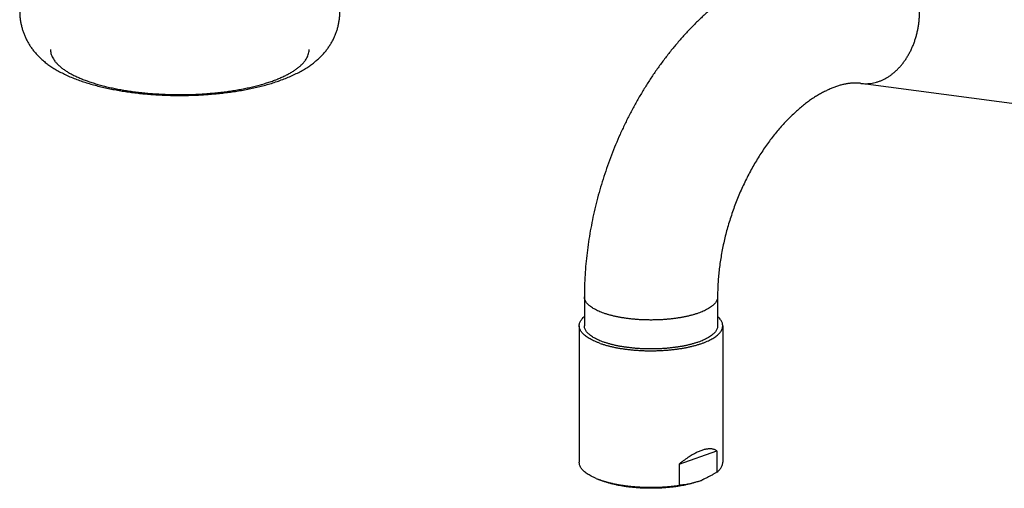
# Model space of a CAD drawing. Header units: millimetres. Extents: x 177 to 351, y 32 to 305.
# Tile 2 of 80: x 187.34 to 206.55, y 72.48 to 81.62. Entities that reach past the tile are written whole.
import ezdxf

# ---------------------------------------------------------------- set-up
doc = ezdxf.new("R2010")
doc.units = ezdxf.units.MM
doc.header["$LTSCALE"] = 30.734
doc.layers.get('0').update_dxf_attribs({"linetype": 'CONTINUOUS'})

msp = doc.modelspace()

# ---------------------------------------------------------------- linework, layer by layer
at = {"color": 7, "linetype": 'Continuous'}
for p, q in [((209.37, 79.624), (203.755, 80.375)), ((198.357, 76.212), (198.357, 75.647)), ((200.957, 76.212), (200.957, 75.647)), ((198.257, 75.647), (198.257, 72.983)), ((201.057, 75.647), (201.057, 72.983)), ((200.209, 72.949), (200.944, 73.205)), ((200.944, 73.205), (200.944, 72.791)), ((200.209, 72.949), (200.209, 72.535)), ((198.586, 72.669), (198.663, 72.637))]:
    msp.add_line(p, q, dxfattribs=at)
for centre, radius, start, end in [((199.158, 74.053), 1.498, 247.5545, 250.7193), ((199.148, 73.809), 1.268, 247.5146, 247.6842), ((199.221, 74.227), 1.683, 250.6519, 250.783), ((200.089, 74.006), 1.48, 289.2404, 292.5055), ((200.12, 73.925), 1.393, 289.1398, 292.4458)]:
    msp.add_arc(centre, radius, start, end, dxfattribs=at)
for points, knots in [([(188.646, 83.187), (188.637, 83.184), (188.59, 83.169), (188.506, 83.141), (188.397, 83.1), (188.291, 83.055), (188.189, 83.008), (188.093, 82.958), (188.005, 82.906), (187.925, 82.854), (187.853, 82.801), (187.786, 82.746), (187.725, 82.69), (187.669, 82.633), (187.618, 82.574), (187.572, 82.515), (187.531, 82.456), (187.495, 82.395), (187.462, 82.333), (187.433, 82.269), (187.407, 82.204), (187.385, 82.136), (187.367, 82.067), (187.352, 81.996), (187.342, 81.923), (187.336, 81.85), (187.335, 81.777), (187.337, 81.703), (187.344, 81.63), (187.356, 81.558), (187.371, 81.488), (187.39, 81.419), (187.413, 81.352), (187.44, 81.287), (187.47, 81.223), (187.504, 81.162), (187.541, 81.101), (187.583, 81.042), (187.63, 80.983), (187.682, 80.925), (187.74, 80.868), (187.802, 80.812), (187.87, 80.758), (187.944, 80.705), (188.026, 80.653), (188.116, 80.602), (188.213, 80.552), (188.316, 80.505), (188.422, 80.462), (188.494, 80.436), (188.53, 80.423)], [0, 0, 0, 0, 0.029903, 0.147266, 0.264431, 0.380087, 0.493, 0.601557, 0.703816, 0.798863, 0.888243, 0.973818, 1.056705, 1.13691, 1.214226, 1.288608, 1.360718, 1.431324, 1.501235, 1.571207, 1.641579, 1.712517, 1.784149, 1.856544, 1.929576, 2.003032, 2.076682, 2.150305, 2.223676, 2.296568, 2.368777, 2.44022, 2.510994, 2.58124, 2.651138, 2.721146, 2.79206, 2.864672, 2.93974, 3.017781, 3.09863, 3.182129, 3.268447, 3.358951, 3.455461, 3.559123, 3.668835, 3.782909, 3.899387, 4.012081, 4.012081, 4.012081, 4.012081]), ([(188.53, 80.423), (188.565, 80.411), (188.638, 80.387), (188.749, 80.354), (188.863, 80.323), (188.979, 80.295), (189.097, 80.27), (189.216, 80.247), (189.337, 80.226), (189.459, 80.207), (189.583, 80.191), (189.707, 80.177), (189.833, 80.166), (189.96, 80.156), (190.087, 80.149), (190.215, 80.144), (190.343, 80.14), (190.471, 80.14), (190.6, 80.141), (190.728, 80.144), (190.856, 80.15), (190.983, 80.158), (191.109, 80.168), (191.235, 80.18), (191.359, 80.194), (191.483, 80.21), (191.605, 80.229), (191.725, 80.25), (191.844, 80.274), (191.961, 80.3), (192.077, 80.328), (192.191, 80.359), (192.303, 80.393), (192.414, 80.431), (192.524, 80.472), (192.63, 80.517), (192.732, 80.564), (192.827, 80.614), (192.915, 80.666), (192.995, 80.718), (193.068, 80.771), (193.134, 80.826), (193.196, 80.882), (193.252, 80.939), (193.302, 80.997), (193.348, 81.056), (193.389, 81.116), (193.426, 81.177), (193.459, 81.239), (193.488, 81.303), (193.514, 81.368), (193.536, 81.436), (193.554, 81.505), (193.568, 81.576), (193.578, 81.648), (193.584, 81.721), (193.586, 81.795), (193.583, 81.869), (193.576, 81.942), (193.565, 82.014), (193.55, 82.084), (193.53, 82.153), (193.508, 82.22), (193.481, 82.285), (193.451, 82.349), (193.417, 82.41), (193.379, 82.471), (193.337, 82.53), (193.29, 82.589), (193.238, 82.647), (193.181, 82.704), (193.119, 82.76), (193.051, 82.814), (192.976, 82.867), (192.895, 82.919), (192.805, 82.97), (192.707, 83.02), (192.604, 83.067), (192.498, 83.11), (192.426, 83.136), (192.391, 83.148)], [0, 0, 0, 0, 0.112243, 0.22964, 0.348025, 0.467424, 0.587851, 0.70932, 0.83184, 0.955418, 1.080023, 1.205545, 1.331867, 1.458866, 1.586416, 1.714387, 1.842641, 1.971028, 2.099402, 2.227618, 2.355533, 2.482994, 2.609854, 2.736011, 2.861378, 2.985873, 3.109406, 3.231863, 3.353129, 3.473098, 3.591815, 3.709662, 3.827062, 3.944433, 4.061609, 4.177263, 4.290141, 4.398641, 4.500849, 4.595866, 4.685225, 4.770782, 4.853654, 4.933855, 5.011175, 5.085563, 5.157676, 5.228286, 5.298198, 5.368166, 5.438536, 5.509471, 5.5811, 5.653494, 5.726524, 5.79998, 5.87363, 5.947253, 6.020624, 6.093518, 6.165729, 6.237175, 6.307952, 6.3782, 6.448101, 6.518108, 6.589017, 6.661625, 6.736687, 6.814725, 6.895581, 6.979097, 7.065435, 7.155962, 7.252503, 7.356215, 7.465983, 7.580102, 7.696595, 7.809247, 7.809247, 7.809247, 7.809247]), ([(204.1, 82.953), (204.047, 82.96), (203.941, 82.971), (203.781, 82.981), (203.619, 82.984), (203.455, 82.978), (203.289, 82.965), (203.121, 82.944), (202.953, 82.915), (202.783, 82.878), (202.613, 82.833), (202.443, 82.779), (202.272, 82.717), (202.102, 82.646), (201.932, 82.568), (201.763, 82.481), (201.596, 82.386), (201.43, 82.283), (201.266, 82.172), (201.105, 82.054), (200.947, 81.929), (200.791, 81.796), (200.639, 81.657), (200.491, 81.512), (200.346, 81.361), (200.205, 81.204), (200.069, 81.041), (199.937, 80.874), (199.809, 80.701), (199.686, 80.524), (199.568, 80.343), (199.455, 80.157), (199.346, 79.968), (199.243, 79.775), (199.145, 79.579), (199.053, 79.38), (198.965, 79.179), (198.884, 78.975), (198.808, 78.768), (198.737, 78.56), (198.672, 78.35), (198.613, 78.139), (198.56, 77.926), (198.513, 77.712), (198.472, 77.498), (198.437, 77.283), (198.408, 77.068), (198.385, 76.854), (198.369, 76.639), (198.359, 76.425), (198.357, 76.283), (198.357, 76.212)], [0, 0, 0, 0, 0.159103, 0.319565, 0.481426, 0.645959, 0.812463, 0.98056, 1.151598, 1.325266, 1.500787, 1.679648, 1.861436, 2.045195, 2.232631, 2.422629, 2.614463, 2.810207, 3.007702, 3.207278, 3.409775, 3.613595, 3.819719, 4.027618, 4.236531, 4.447837, 4.659974, 4.873346, 5.088112, 5.303485, 5.520139, 5.737444, 5.955294, 6.174001, 6.392988, 6.612428, 6.832168, 7.052, 7.271975, 7.491912, 7.711686, 7.931211, 8.150503, 8.369169, 8.587402, 8.805069, 9.021724, 9.237823, 9.452719, 9.666566, 9.879681, 9.879681, 9.879681, 9.879681]), ([(187.937, 81.036), (187.937, 81.032), (187.937, 81.014), (187.94, 80.981), (187.952, 80.937), (187.969, 80.893), (187.993, 80.85), (188.022, 80.807), (188.058, 80.765), (188.1, 80.724), (188.148, 80.683), (188.201, 80.643), (188.26, 80.605), (188.324, 80.567), (188.394, 80.53), (188.469, 80.495), (188.548, 80.461), (188.633, 80.429), (188.722, 80.398), (188.815, 80.369), (188.912, 80.341), (189.014, 80.315), (189.118, 80.291), (189.227, 80.268), (189.338, 80.248), (189.452, 80.229), (189.568, 80.213), (189.687, 80.198), (189.808, 80.186), (189.93, 80.176), (190.053, 80.168), (190.178, 80.162), (190.303, 80.158), (190.429, 80.156), (190.555, 80.157), (190.68, 80.159), (190.805, 80.164), (190.929, 80.171), (191.052, 80.181), (191.174, 80.192), (191.293, 80.205), (191.411, 80.221), (191.526, 80.238), (191.639, 80.258), (191.748, 80.279), (191.855, 80.303), (191.958, 80.328), (192.057, 80.355), (192.153, 80.383), (192.215, 80.404), (192.245, 80.414)], [0, 0, 0, 0, 0.01096, 0.055063, 0.100106, 0.146829, 0.195888, 0.247743, 0.302838, 0.361527, 0.423967, 0.490351, 0.560817, 0.635321, 0.713904, 0.796578, 0.883171, 0.973635, 1.067906, 1.165723, 1.266983, 1.371572, 1.479167, 1.589625, 1.7028, 1.818321, 1.936021, 2.055727, 2.177038, 2.29977, 2.423734, 2.548509, 2.673901, 2.799714, 2.925517, 3.051115, 3.17631, 3.300675, 3.424017, 3.546147, 3.666651, 3.785348, 3.902061, 4.016403, 4.128212, 4.237333, 4.343418, 4.446333, 4.545955, 4.641989, 4.641989, 4.641989, 4.641989]), ([(192.245, 80.414), (192.274, 80.424), (192.331, 80.445), (192.413, 80.478), (192.49, 80.513), (192.562, 80.549), (192.629, 80.586), (192.691, 80.624), (192.747, 80.663), (192.797, 80.703), (192.842, 80.744), (192.881, 80.786), (192.914, 80.828), (192.94, 80.871), (192.961, 80.915), (192.975, 80.959), (192.983, 80.999), (192.984, 81.025), (192.984, 81.036)], [0, 0, 0, 0, 0.092355, 0.180952, 0.26557, 0.346181, 0.422774, 0.495235, 0.56363, 0.628067, 0.688588, 0.745428, 0.798891, 0.849274, 0.897079, 0.942907, 0.987372, 1.020313, 1.020313, 1.020313, 1.020313]), ([(203.755, 80.375), (203.732, 80.379), (203.687, 80.382), (203.619, 80.383), (203.552, 80.378), (203.484, 80.369), (203.416, 80.355), (203.348, 80.338), (203.278, 80.316), (203.207, 80.29), (203.134, 80.259), (203.06, 80.224), (202.985, 80.185), (202.909, 80.14), (202.831, 80.092), (202.753, 80.038), (202.674, 79.98), (202.595, 79.917), (202.515, 79.849), (202.435, 79.777), (202.355, 79.699), (202.276, 79.617), (202.197, 79.531), (202.119, 79.44), (202.042, 79.345), (201.966, 79.246), (201.892, 79.142), (201.819, 79.035), (201.748, 78.924), (201.679, 78.81), (201.613, 78.692), (201.549, 78.572), (201.487, 78.449), (201.428, 78.323), (201.373, 78.195), (201.32, 78.065), (201.271, 77.934), (201.225, 77.801), (201.182, 77.667), (201.143, 77.532), (201.107, 77.397), (201.076, 77.262), (201.048, 77.127), (201.023, 76.992), (201.003, 76.859), (200.986, 76.726), (200.973, 76.595), (200.964, 76.465), (200.958, 76.338), (200.957, 76.254), (200.957, 76.212)], [0, 0, 0, 0, 0.068367, 0.136005, 0.203561, 0.271503, 0.340452, 0.410963, 0.483854, 0.559646, 0.638466, 0.720185, 0.805103, 0.893317, 0.984647, 1.079467, 1.177604, 1.278884, 1.383627, 1.491464, 1.602372, 1.716546, 1.833426, 1.953172, 2.07582, 2.200674, 2.328063, 2.457786, 2.58929, 2.722798, 2.857967, 2.99447, 3.132319, 3.271146, 3.410752, 3.550991, 3.691554, 3.832243, 3.972829, 4.113137, 4.25284, 4.391771, 4.529778, 4.666457, 4.801791, 4.935514, 5.067241, 5.197163, 5.324787, 5.449813, 5.449813, 5.449813, 5.449813]), ([(198.257, 75.647), (198.257, 75.649), (198.257, 75.661), (198.26, 75.682), (198.268, 75.71), (198.281, 75.738), (198.298, 75.765), (198.32, 75.792), (198.34, 75.813), (198.353, 75.825), (198.357, 75.828)], [0, 0, 0, 0, 0.0069721, 0.0350177, 0.0638837, 0.0941109, 0.1262182, 0.1605741, 0.1974604, 0.2132091, 0.2132091, 0.2132091, 0.2132091]), ([(201.057, 75.647), (201.057, 75.654), (201.056, 75.67), (201.051, 75.696), (201.04, 75.724), (201.025, 75.752), (201.006, 75.779), (200.983, 75.805), (200.966, 75.821), (200.957, 75.828)], [0, 0, 0, 0, 0.0209429, 0.0493211, 0.0787969, 0.1099198, 0.1430941, 0.1786982, 0.2132152, 0.2132152, 0.2132152, 0.2132152]), ([(198.667, 75.302), (198.649, 75.308), (198.613, 75.322), (198.562, 75.343), (198.514, 75.365), (198.469, 75.388), (198.429, 75.412), (198.393, 75.437), (198.36, 75.463), (198.332, 75.489), (198.308, 75.515), (198.289, 75.542), (198.274, 75.57), (198.264, 75.598), (198.258, 75.624), (198.257, 75.64), (198.257, 75.647)], [0, 0, 0, 0, 0.0585161, 0.114262, 0.1671001, 0.2170339, 0.2639689, 0.3079562, 0.3490227, 0.3872586, 0.4228627, 0.456037, 0.4871599, 0.5166357, 0.5450139, 0.5659568, 0.5659568, 0.5659568, 0.5659568]), ([(198.738, 75.327), (198.721, 75.333), (198.687, 75.345), (198.638, 75.365), (198.593, 75.386), (198.551, 75.408), (198.513, 75.431), (198.479, 75.455), (198.449, 75.479), (198.423, 75.504), (198.401, 75.529), (198.384, 75.555), (198.37, 75.581), (198.362, 75.607), (198.358, 75.629), (198.357, 75.643), (198.357, 75.647)], [0, 0, 0, 0, 0.0553224, 0.1079574, 0.1578194, 0.2048485, 0.2490153, 0.2903271, 0.3288356, 0.364647, 0.397934, 0.4289498, 0.4580407, 0.4856543, 0.5123336, 0.5255246, 0.5255246, 0.5255246, 0.5255246]), ([(198.667, 75.302), (198.687, 75.295), (198.726, 75.282), (198.787, 75.264), (198.851, 75.248), (198.918, 75.232), (198.987, 75.218), (199.058, 75.206), (199.131, 75.195), (199.206, 75.185), (199.282, 75.177), (199.36, 75.17), (199.438, 75.165), (199.518, 75.161), (199.597, 75.159), (199.677, 75.159), (199.757, 75.16), (199.836, 75.163), (199.915, 75.167), (199.993, 75.173), (200.07, 75.181), (200.146, 75.189), (200.22, 75.2), (200.292, 75.212), (200.362, 75.225), (200.43, 75.24), (200.496, 75.256), (200.558, 75.273), (200.618, 75.292), (200.674, 75.311), (200.728, 75.332), (200.777, 75.354), (200.823, 75.377), (200.866, 75.4), (200.904, 75.425), (200.938, 75.45), (200.969, 75.475), (200.995, 75.502), (201.016, 75.529), (201.033, 75.556), (201.046, 75.584), (201.054, 75.612), (201.057, 75.633), (201.057, 75.645), (201.057, 75.647)], [0, 0, 0, 0, 0.061194, 0.124958, 0.191087, 0.259505, 0.329955, 0.402321, 0.476381, 0.551909, 0.628764, 0.706638, 0.78541, 0.864778, 0.944554, 1.024521, 1.104387, 1.184019, 1.263089, 1.341456, 1.418854, 1.495054, 1.569901, 1.643104, 1.71456, 1.784004, 1.8513, 1.916282, 1.978753, 2.038646, 2.095767, 2.150082, 2.201476, 2.249903, 2.295377, 2.337874, 2.377524, 2.41441, 2.448766, 2.480873, 2.5111, 2.539966, 2.568012, 2.574984, 2.574984, 2.574984, 2.574984]), ([(200.957, 75.647), (200.957, 75.643), (200.957, 75.629), (200.953, 75.607), (200.944, 75.581), (200.931, 75.555), (200.913, 75.529), (200.891, 75.504), (200.865, 75.479), (200.835, 75.455), (200.801, 75.431), (200.763, 75.408), (200.721, 75.386), (200.676, 75.365), (200.628, 75.345), (200.576, 75.326), (200.521, 75.308), (200.463, 75.291), (200.402, 75.275), (200.339, 75.261), (200.274, 75.248), (200.206, 75.236), (200.137, 75.226), (200.066, 75.217), (199.993, 75.209), (199.92, 75.203), (199.845, 75.198), (199.77, 75.195), (199.695, 75.194), (199.619, 75.194), (199.544, 75.195), (199.469, 75.198), (199.395, 75.203), (199.321, 75.209), (199.249, 75.217), (199.178, 75.226), (199.108, 75.236), (199.041, 75.248), (198.975, 75.261), (198.912, 75.275), (198.852, 75.291), (198.794, 75.308), (198.756, 75.32), (198.738, 75.327)], [0, 0, 0, 0, 0.013191, 0.03987, 0.067484, 0.096575, 0.127591, 0.160878, 0.196689, 0.235197, 0.276509, 0.320676, 0.367705, 0.417567, 0.470202, 0.525525, 0.583427, 0.643782, 0.706448, 0.771267, 0.838069, 0.906674, 0.97689, 1.048519, 1.121356, 1.195189, 1.269801, 1.344972, 1.42048, 1.4961, 1.571608, 1.646779, 1.721391, 1.795224, 1.86806, 1.93969, 2.009906, 2.078511, 2.145313, 2.210132, 2.272797, 2.333153, 2.391055, 2.391055, 2.391055, 2.391055]), ([(200.944, 73.205), (200.936, 73.211), (200.921, 73.22), (200.896, 73.231), (200.87, 73.239), (200.843, 73.244), (200.815, 73.246), (200.786, 73.245), (200.757, 73.242), (200.727, 73.237), (200.695, 73.23), (200.663, 73.22), (200.63, 73.209), (200.595, 73.195), (200.559, 73.179), (200.522, 73.16), (200.483, 73.139), (200.443, 73.116), (200.4, 73.089), (200.356, 73.059), (200.309, 73.026), (200.26, 72.989), (200.226, 72.963), (200.209, 72.949)], [0, 0, 0, 0, 0.0276425, 0.0547168, 0.0816561, 0.1088587, 0.1365902, 0.165143, 0.1946786, 0.2253941, 0.2574618, 0.2910177, 0.3262886, 0.3633987, 0.4026086, 0.4441061, 0.4881417, 0.5350179, 0.5849669, 0.6384115, 0.6956526, 0.75713, 0.823176, 0.823176, 0.823176, 0.823176]), ([(198.586, 72.669), (198.578, 72.672), (198.554, 72.683), (198.515, 72.701), (198.471, 72.724), (198.43, 72.747), (198.394, 72.772), (198.362, 72.797), (198.334, 72.823), (198.31, 72.849), (198.29, 72.876), (198.275, 72.904), (198.264, 72.931), (198.258, 72.958), (198.257, 72.975), (198.257, 72.983)], [0, 0, 0, 0, 0.0268883, 0.0793878, 0.1290242, 0.1757062, 0.2194883, 0.2603803, 0.2984902, 0.3339857, 0.3670736, 0.3981118, 0.4274821, 0.455732, 0.4793944, 0.4793944, 0.4793944, 0.4793944]), ([(200.944, 72.791), (200.954, 72.799), (200.973, 72.815), (200.998, 72.842), (201.019, 72.868), (201.035, 72.896), (201.047, 72.923), (201.055, 72.951), (201.057, 72.971), (201.057, 72.982), (201.057, 72.983)], [0, 0, 0, 0, 0.0389111, 0.0751543, 0.1089126, 0.1405178, 0.1703218, 0.1988456, 0.2266402, 0.23069, 0.23069, 0.23069, 0.23069]), ([(200.944, 72.791), (200.928, 72.781), (200.898, 72.762), (200.852, 72.735), (200.806, 72.71), (200.76, 72.686), (200.714, 72.664), (200.679, 72.649), (200.659, 72.64), (200.655, 72.639)], [0, 0, 0, 0, 0.0546184, 0.1081318, 0.1606186, 0.2121872, 0.2629127, 0.3128873, 0.3266359, 0.3266359, 0.3266359, 0.3266359]), ([(200.576, 72.609), (200.558, 72.602), (200.521, 72.59), (200.463, 72.573), (200.402, 72.557), (200.339, 72.543), (200.274, 72.53), (200.206, 72.518), (200.137, 72.507), (200.066, 72.498), (199.993, 72.491), (199.92, 72.485), (199.845, 72.48), (199.77, 72.477), (199.695, 72.476), (199.619, 72.476), (199.544, 72.477), (199.469, 72.48), (199.395, 72.485), (199.321, 72.491), (199.249, 72.498), (199.178, 72.507), (199.108, 72.518), (199.041, 72.53), (198.975, 72.543), (198.912, 72.557), (198.852, 72.573), (198.794, 72.59), (198.739, 72.608), (198.697, 72.623), (198.673, 72.633), (198.666, 72.636)], [0, 0, 0, 0, 0.057897, 0.11827, 0.180911, 0.245751, 0.31254, 0.381145, 0.451378, 0.522981, 0.595843, 0.669655, 0.744275, 0.819459, 0.894942, 0.970589, 1.046071, 1.121256, 1.195876, 1.269688, 1.34255, 1.414152, 1.484386, 1.552991, 1.61978, 1.68462, 1.747261, 1.807634, 1.86553, 1.920848, 1.942153, 1.942153, 1.942153, 1.942153]), ([(198.667, 72.638), (198.686, 72.631), (198.726, 72.618), (198.786, 72.601), (198.85, 72.584), (198.916, 72.569), (198.984, 72.555), (199.055, 72.542), (199.127, 72.531), (199.201, 72.521), (199.277, 72.513), (199.354, 72.506), (199.432, 72.501), (199.51, 72.497), (199.59, 72.495), (199.669, 72.495), (199.748, 72.496), (199.827, 72.498), (199.905, 72.503), (199.983, 72.508), (200.06, 72.515), (200.135, 72.524), (200.184, 72.531), (200.209, 72.535)], [0, 0, 0, 0, 0.060728, 0.123984, 0.189579, 0.257428, 0.327283, 0.39904, 0.472457, 0.547356, 0.623554, 0.700781, 0.778908, 0.857625, 0.936795, 1.016135, 1.095443, 1.174515, 1.253068, 1.330968, 1.407905, 1.483749, 1.558235, 1.558235, 1.558235, 1.558235]), ([(200.576, 72.609), (200.561, 72.603), (200.531, 72.593), (200.485, 72.58), (200.439, 72.568), (200.393, 72.558), (200.348, 72.55), (200.302, 72.543), (200.255, 72.538), (200.225, 72.536), (200.209, 72.535)], [0, 0, 0, 0, 0.0482223, 0.0959064, 0.1431272, 0.1899673, 0.2365195, 0.2829321, 0.3293567, 0.3759501, 0.3759501, 0.3759501, 0.3759501])]:
    msp.add_open_spline(points, degree=3, knots=knots, dxfattribs=at)
at = {"color": 9, "linetype": 'Continuous'}
for points, knots in [([(203.755, 80.375), (203.762, 80.374), (203.789, 80.371), (203.834, 80.369), (203.89, 80.37), (203.947, 80.375), (204.003, 80.384), (204.06, 80.398), (204.115, 80.417), (204.171, 80.439), (204.225, 80.466), (204.278, 80.497), (204.33, 80.531), (204.381, 80.57), (204.43, 80.612), (204.478, 80.658), (204.523, 80.707), (204.567, 80.759), (204.609, 80.815), (204.648, 80.873), (204.684, 80.934), (204.719, 80.997), (204.75, 81.063), (204.779, 81.131), (204.805, 81.2), (204.827, 81.271), (204.847, 81.344), (204.864, 81.417), (204.878, 81.491), (204.888, 81.566), (204.895, 81.641), (204.899, 81.717), (204.899, 81.792), (204.897, 81.867), (204.891, 81.941), (204.881, 82.014), (204.869, 82.086), (204.853, 82.156), (204.834, 82.225), (204.813, 82.292), (204.788, 82.357), (204.76, 82.419), (204.729, 82.479), (204.696, 82.536), (204.66, 82.59), (204.622, 82.641), (204.581, 82.689), (204.538, 82.734), (204.493, 82.774), (204.446, 82.811), (204.397, 82.844), (204.347, 82.873), (204.295, 82.898), (204.26, 82.912), (204.242, 82.919)], [0, 0, 0, 0, 0.022659, 0.078833, 0.135223, 0.191977, 0.249237, 0.307134, 0.365784, 0.425292, 0.485745, 0.547215, 0.609755, 0.673403, 0.738181, 0.804092, 0.871128, 0.939263, 1.008459, 1.078667, 1.149825, 1.221861, 1.294695, 1.368237, 1.442393, 1.51706, 1.592133, 1.667501, 1.743052, 1.818672, 1.894245, 1.969658, 2.044796, 2.11955, 2.193812, 2.26748, 2.340457, 2.412653, 2.483986, 2.554382, 2.623777, 2.69212, 2.759369, 2.825499, 2.890495, 2.954359, 3.01711, 3.078782, 3.139426, 3.19911, 3.257918, 3.31595, 3.373323, 3.430164, 3.430164, 3.430164, 3.430164]), ([(198.738, 75.892), (198.721, 75.898), (198.687, 75.91), (198.638, 75.93), (198.593, 75.951), (198.551, 75.973), (198.513, 75.996), (198.479, 76.02), (198.449, 76.044), (198.423, 76.069), (198.401, 76.094), (198.384, 76.12), (198.37, 76.146), (198.362, 76.172), (198.358, 76.194), (198.357, 76.208), (198.357, 76.212)], [0, 0, 0, 0, 0.0553224, 0.1079574, 0.1578194, 0.2048485, 0.2490153, 0.2903271, 0.3288356, 0.364647, 0.397934, 0.4289498, 0.4580407, 0.4856543, 0.5123336, 0.5255246, 0.5255246, 0.5255246, 0.5255246]), ([(200.957, 76.212), (200.957, 76.208), (200.957, 76.194), (200.953, 76.172), (200.944, 76.146), (200.931, 76.12), (200.913, 76.094), (200.891, 76.069), (200.865, 76.044), (200.835, 76.02), (200.801, 75.996), (200.763, 75.973), (200.721, 75.951), (200.676, 75.93), (200.628, 75.91), (200.576, 75.891), (200.521, 75.873), (200.463, 75.856), (200.402, 75.84), (200.339, 75.826), (200.274, 75.813), (200.206, 75.801), (200.137, 75.791), (200.066, 75.782), (199.993, 75.774), (199.92, 75.768), (199.845, 75.763), (199.77, 75.76), (199.695, 75.759), (199.619, 75.759), (199.544, 75.76), (199.469, 75.763), (199.395, 75.768), (199.321, 75.774), (199.249, 75.782), (199.178, 75.791), (199.108, 75.801), (199.041, 75.813), (198.975, 75.826), (198.912, 75.84), (198.852, 75.856), (198.794, 75.873), (198.756, 75.885), (198.738, 75.892)], [0, 0, 0, 0, 0.013191, 0.03987, 0.067484, 0.096575, 0.127591, 0.160878, 0.196689, 0.235197, 0.276509, 0.320676, 0.367705, 0.417567, 0.470202, 0.525525, 0.583427, 0.643782, 0.706448, 0.771267, 0.838069, 0.906674, 0.97689, 1.048519, 1.121356, 1.195189, 1.269801, 1.344972, 1.42048, 1.4961, 1.571608, 1.646779, 1.721391, 1.795224, 1.86806, 1.93969, 2.009906, 2.078511, 2.145313, 2.210132, 2.272797, 2.333153, 2.391055, 2.391055, 2.391055, 2.391055])]:
    msp.add_open_spline(points, degree=3, knots=knots, dxfattribs=at)

doc.saveas('drawing.dxf')
